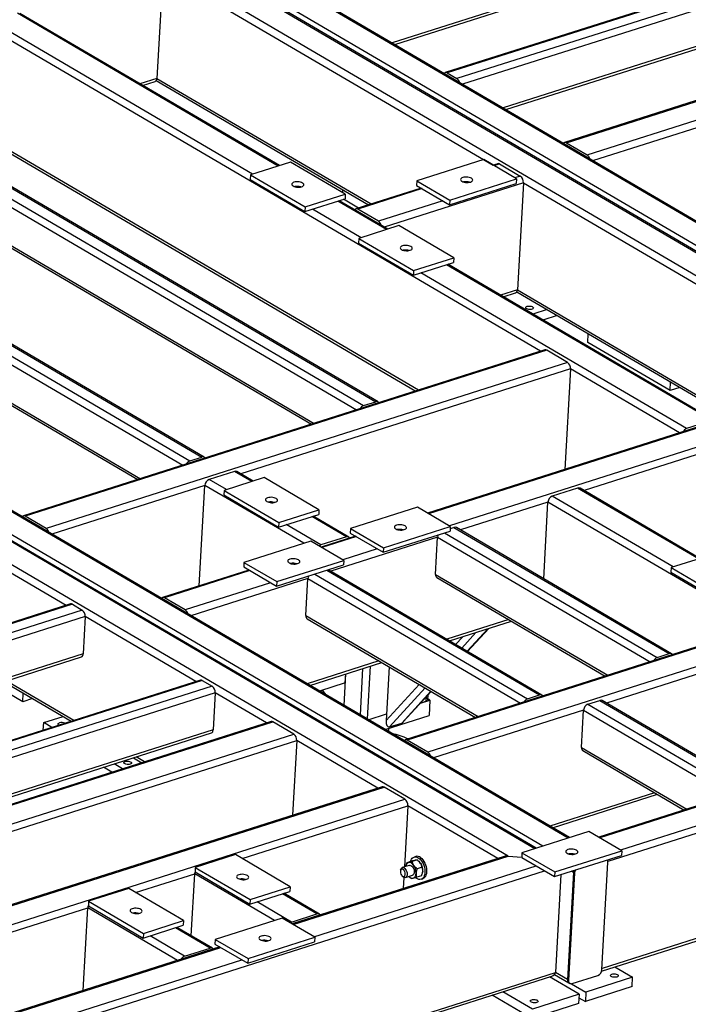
# Model space of a CAD drawing. Header units: millimetres. Extents: x 0 to 841, y 0 to 594.
# Tile 80 of 92: x 696 to 729, y 395 to 442. Entities that reach past the tile are written whole.
import ezdxf

# ---------------------------------------------------------------- set-up
doc = ezdxf.new("R2010")
doc.units = ezdxf.units.MM
doc.layers.add('TRAIT-FORT', color=4, linetype='Continuous', lineweight=25)

msp = doc.modelspace()

# ---------------------------------------------------------------- linework, layer by layer
at = {"layer": 'TRAIT-FORT', "color": 4, "linetype": 'Continuous', "lineweight": 25}
for p, q in [((688.549, 456.037), (760.051, 414.128)), ((760.068, 414.176), (688.614, 456.057)), ((686.939, 455.524), (759.444, 413.028)), ((759.653, 412.964), (687.004, 455.545)), ((687.326, 455.647), (759.83, 413.151)), ((685.716, 455.135), (757.218, 413.226)), ((741.794, 449.763), (714.29, 441.008)), ((714.421, 440.931), (741.711, 449.618)), ((746.531, 449.03), (716.854, 439.584)), ((746.619, 449.016), (716.943, 439.569)), ((747.094, 448.738), (717.417, 439.291)), ((747.24, 448.421), (717.69, 439.015)), ((747.139, 446.63), (719.635, 437.875)), ((719.767, 437.798), (747.057, 446.485)), ((752.272, 445.665), (722.595, 436.218)), ((722.684, 436.204), (752.361, 445.651)), ((723.686, 435.617), (753.363, 445.063)), ((723.959, 435.341), (753.509, 444.747)), ((703.257, 444.448), (702.969, 439.299)), ((703.257, 444.448), (719.162, 435.126)), ((721.159, 402.222), (650.181, 443.823)), ((721.223, 402.243), (650.246, 443.844)), ((719.88, 401.866), (648.958, 443.434)), ((708.803, 435.082), (696.253, 442.438)), ((708.868, 435.103), (696.367, 442.43)), ((721.438, 426.165), (694.824, 441.763)), ((707.58, 434.693), (695.03, 442.049)), ((686.758, 439.416), (713.503, 423.739)), ((713.617, 423.731), (686.872, 439.407)), ((716.929, 439.461), (716.936, 439.457)), ((716.936, 439.457), (717.411, 439.179)), ((716.943, 439.569), (717.417, 439.291)), ((716.979, 439.432), (716.978, 439.432)), ((685.973, 438.946), (712.587, 423.347)), ((686.178, 439.231), (712.924, 423.555)), ((702.969, 439.299), (702.152, 439.039)), ((702.284, 438.962), (702.887, 439.153)), ((702.942, 439.2), (713.155, 433.213)), ((702.969, 439.299), (713.283, 433.254)), ((717.411, 439.179), (717.418, 439.174)), ((685.872, 437.155), (710.541, 422.696)), ((685.939, 437.001), (710.414, 422.655)), ((677.81, 436.567), (704.555, 420.891)), ((678.389, 436.752), (705.135, 421.075)), ((705.249, 421.067), (678.503, 436.743)), ((715.558, 424.293), (694.536, 436.614)), ((677.604, 436.282), (704.218, 420.683)), ((694.603, 436.46), (715.431, 424.252)), ((722.678, 436.092), (722.67, 436.096)), ((723.68, 435.505), (722.678, 436.092)), ((722.684, 436.204), (723.686, 435.617)), ((722.719, 436.067), (722.72, 436.067)), ((709.402, 435.273), (707.471, 434.658)), ((712.039, 433.727), (709.402, 435.273)), ((718.703, 435.395), (715.484, 434.37)), ((720.285, 434.467), (718.703, 435.395)), ((719.377, 435.194), (719.162, 435.126)), ((719.465, 435.18), (719.209, 435.098)), ((719.465, 435.18), (720.467, 434.592)), ((723.687, 435.5), (723.68, 435.505)), ((707.471, 434.658), (707.458, 434.434)), ((707.471, 434.658), (710.108, 433.112)), ((677.504, 434.491), (702.173, 420.032)), ((677.57, 434.337), (702.045, 419.991)), ((707.458, 434.434), (710.096, 432.888)), ((720.613, 434.275), (713.917, 432.144)), ((715.484, 434.37), (715.471, 434.146)), ((715.471, 434.146), (717.054, 433.219)), ((715.484, 434.37), (717.066, 433.443)), ((717.054, 433.219), (720.273, 434.243)), ((717.066, 433.443), (720.285, 434.467)), ((720.467, 434.592), (720.211, 434.511)), ((720.285, 434.467), (720.273, 434.243)), ((720.613, 434.275), (720.325, 429.126)), ((720.613, 434.275), (736.571, 424.922)), ((710.108, 433.112), (712.039, 433.727)), ((711.918, 433.798), (711.925, 433.934)), ((712.039, 433.727), (712.027, 433.503)), ((715.688, 434.02), (712.553, 433.022)), ((715.735, 433.992), (712.641, 433.007)), ((710.096, 432.888), (712.027, 433.503)), ((714.025, 432.022), (711.684, 433.394)), ((714.09, 432.042), (711.749, 433.414)), ((712.677, 433.061), (711.959, 433.481)), ((716.737, 433.405), (713.644, 432.42)), ((717.066, 433.443), (717.054, 433.219)), ((710.108, 433.112), (710.096, 432.888)), ((712.802, 431.632), (710.461, 433.004)), ((712.635, 432.895), (712.628, 432.899)), ((713.637, 432.308), (712.635, 432.895)), ((713.644, 432.42), (712.641, 433.007)), ((712.677, 432.871), (712.677, 432.87)), ((713.645, 432.303), (713.637, 432.308)), ((722.768, 402.735), (672.819, 432.01)), ((722.833, 402.755), (672.884, 432.031)), ((714.624, 432.212), (712.692, 431.597)), ((717.261, 430.666), (714.624, 432.212)), ((721.545, 402.345), (671.596, 431.621)), ((712.692, 431.597), (712.68, 431.374)), ((712.68, 431.374), (715.317, 429.828)), ((712.692, 431.597), (715.33, 430.051)), ((715.317, 429.828), (717.249, 430.442)), ((715.33, 430.051), (717.261, 430.666)), ((729.812, 422.827), (716.971, 430.354)), ((717.261, 430.666), (717.249, 430.442)), ((715.33, 430.051), (715.317, 429.828)), ((728.475, 422.446), (715.683, 429.944)), ((729.698, 422.835), (716.906, 430.333)), ((720.325, 429.126), (719.508, 428.867)), ((719.64, 428.789), (720.242, 428.981)), ((720.297, 429.027), (730.564, 423.01)), ((720.325, 429.126), (730.691, 423.051)), ((721.759, 428.17), (721.07, 427.951)), ((722.246, 427.886), (721.556, 427.666)), ((723.719, 426.589), (723.742, 427.008)), ((727.675, 424.27), (723.719, 426.589)), ((721.652, 426.233), (696.546, 418.241)), ((721.741, 426.218), (696.635, 418.227)), ((722.743, 425.631), (721.741, 426.218)), ((722.743, 425.631), (697.637, 417.639)), ((722.889, 425.314), (707.019, 420.263)), ((722.889, 425.314), (722.618, 420.481)), ((728.138, 422.238), (722.889, 425.314)), ((736.785, 424.99), (716.004, 418.375)), ((736.873, 424.976), (716.051, 418.348)), ((727.675, 424.27), (727.699, 424.689)), ((737.876, 424.389), (717.054, 417.76)), ((728.154, 424.423), (727.675, 424.27)), ((712.924, 423.555), (713.503, 423.739)), ((729.698, 422.835), (728.475, 422.446)), ((730.232, 421.593), (723.536, 419.461)), ((704.555, 420.891), (705.135, 421.075)), ((706.711, 420.384), (705.488, 419.995)), ((706.319, 419.508), (705.488, 419.995)), ((708.134, 420.086), (706.203, 419.471)), ((707.542, 419.897), (706.711, 420.384)), ((707.607, 419.918), (706.825, 420.376)), ((710.772, 418.54), (708.134, 420.086)), ((705.282, 419.71), (697.91, 417.363)), ((705.012, 414.876), (705.282, 419.71)), ((710.04, 416.921), (705.282, 419.71)), ((706.203, 419.471), (706.19, 419.247)), ((706.203, 419.471), (708.84, 417.925)), ((723.228, 419.583), (722.005, 419.193)), ((729.048, 416.171), (723.228, 419.583)), ((729.113, 416.192), (723.342, 419.575)), ((706.19, 419.247), (708.828, 417.701)), ((727.825, 415.782), (722.005, 419.193)), ((708.84, 417.925), (710.772, 418.54)), ((710.772, 418.54), (710.759, 418.316)), ((715.514, 418.663), (712.296, 417.638)), ((717.097, 417.735), (715.514, 418.663)), ((721.799, 418.908), (717.581, 417.565)), ((721.592, 415.214), (721.799, 418.908)), ((731.546, 413.195), (721.799, 418.908)), ((696.628, 418.115), (696.621, 418.118)), ((697.631, 417.527), (696.628, 418.115)), ((697.637, 417.639), (696.635, 418.227)), ((696.671, 418.09), (696.67, 418.09)), ((708.828, 417.701), (710.759, 418.316)), ((712.092, 417.231), (710.423, 418.209)), ((712.206, 417.223), (710.488, 418.229)), ((708.84, 417.925), (708.828, 417.701)), ((710.869, 416.841), (709.2, 417.819)), ((712.296, 417.638), (712.283, 417.414)), ((712.296, 417.638), (713.878, 416.71)), ((713.878, 416.71), (717.097, 417.735)), ((717.097, 417.735), (717.084, 417.511)), ((717.091, 417.629), (717.273, 417.687)), ((717.273, 417.687), (727.639, 411.612)), ((727.753, 411.603), (717.387, 417.679)), ((697.638, 417.522), (697.631, 417.527)), ((712.092, 417.231), (710.869, 416.841)), ((712.53, 417.269), (710.871, 416.741)), ((712.577, 417.242), (710.918, 416.714)), ((716.488, 417.217), (711.337, 415.578)), ((712.283, 417.414), (713.866, 416.487)), ((713.866, 416.487), (717.084, 417.511)), ((716.388, 415.427), (716.488, 417.217)), ((716.488, 417.217), (726.722, 411.219)), ((716.822, 417.428), (727.06, 411.427)), ((698.6, 413.932), (693.271, 417.055)), ((710.38, 417.029), (707.161, 416.004)), ((711.963, 416.101), (710.38, 417.029)), ((713.579, 416.654), (711.92, 416.126)), ((713.878, 416.71), (713.866, 416.487)), ((729.657, 416.365), (727.726, 415.75)), ((707.161, 416.004), (707.149, 415.781)), ((707.149, 415.781), (708.732, 414.853)), ((707.161, 416.004), (708.744, 415.077)), ((708.732, 414.853), (711.95, 415.878)), ((708.744, 415.077), (711.963, 416.101)), ((711.963, 416.101), (711.95, 415.878)), ((727.726, 415.75), (727.713, 415.527)), ((727.726, 415.75), (730.363, 414.204)), ((707.397, 415.635), (703.246, 414.314)), ((707.444, 415.608), (703.334, 414.3)), ((710.244, 415.23), (704.61, 413.436)), ((710.143, 413.439), (710.244, 415.23)), ((710.244, 415.23), (720.478, 409.231)), ((710.577, 415.44), (720.815, 409.439)), ((711.156, 415.625), (721.395, 409.624)), ((721.509, 409.616), (711.221, 415.645)), ((716.388, 415.427), (724.677, 410.568)), ((716.455, 415.272), (724.55, 410.528)), ((727.713, 415.527), (730.351, 413.981)), ((708.446, 415.02), (704.337, 413.712)), ((708.744, 415.077), (708.732, 414.853)), ((704.337, 413.712), (703.334, 414.3)), ((698.814, 414.001), (672.517, 405.63)), ((698.902, 413.986), (672.605, 405.615)), ((698.902, 413.986), (699.377, 413.708)), ((703.328, 414.188), (703.321, 414.192)), ((704.33, 413.6), (703.328, 414.188)), ((703.37, 414.163), (703.37, 414.163)), ((699.377, 413.708), (673.08, 405.337)), ((699.523, 413.391), (673.353, 405.061)), ((699.523, 413.391), (699.422, 411.601)), ((704.851, 410.269), (699.523, 413.391)), ((704.338, 413.596), (704.33, 413.6)), ((710.143, 413.439), (718.433, 408.58)), ((710.21, 413.285), (718.305, 408.54)), ((719.907, 413.249), (716.928, 412.3)), ((717.06, 412.223), (720.039, 413.171)), ((718.908, 412.811), (717.913, 411.723)), ((717.931, 411.712), (718.949, 412.824)), ((717.698, 412.426), (717.354, 412.051)), ((718.328, 412.627), (717.645, 411.88)), ((759.782, 412.773), (724.685, 401.601)), ((728.916, 411.917), (714.931, 407.466)), ((728.963, 411.89), (715.019, 407.451)), ((699.422, 411.601), (675.298, 403.921)), ((675.43, 403.844), (699.34, 411.455)), ((727.06, 411.427), (727.639, 411.612)), ((713.663, 411.261), (710.201, 410.159)), ((710.333, 410.082), (713.795, 411.184)), ((713.233, 411.005), (713.091, 408.465)), ((714.148, 410.976), (714.003, 408.386)), ((729.965, 411.302), (716.021, 406.864)), ((750.459, 411.117), (724.243, 402.772)), ((750.506, 411.09), (724.29, 402.745)), ((731.349, 411.38), (724.609, 409.234)), ((711.984, 409.114), (712.069, 410.634)), ((712.039, 410.204), (712.063, 410.632)), ((712.873, 410.89), (712.749, 408.666)), ((751.509, 410.502), (725.292, 402.157)), ((705.065, 410.337), (678.768, 401.966)), ((705.153, 410.322), (678.856, 401.951)), ((705.628, 410.044), (679.331, 401.673)), ((696.509, 409.292), (695.113, 410.11)), ((695.592, 410.262), (698.844, 408.356)), ((698.971, 408.397), (695.719, 410.303)), ((705.153, 410.322), (705.628, 410.044)), ((712.039, 410.204), (710.798, 409.809)), ((715.596, 410.128), (714.003, 408.386)), ((705.774, 409.727), (679.604, 401.397)), ((696.509, 409.292), (696.532, 409.711)), ((705.774, 409.727), (705.674, 407.937)), ((708.253, 408.274), (705.774, 409.727)), ((710.929, 409.85), (711.106, 409.628)), ((715.887, 409.957), (714.176, 408.087)), ((716.154, 409.801), (714.755, 408.271)), ((714.835, 408.327), (716.173, 409.79)), ((715.932, 409.526), (715.92, 409.315)), ((716.012, 409.394), (716.025, 409.628)), ((720.815, 409.439), (721.395, 409.624)), ((696.988, 409.444), (696.509, 409.292)), ((715.665, 409.234), (716.114, 409.377)), ((715.665, 409.234), (715.92, 409.315)), ((716.114, 409.377), (716.014, 409.435)), ((716.114, 409.377), (716.072, 408.631)), ((723.722, 409.172), (724.301, 409.356)), ((723.722, 409.172), (730.87, 404.982)), ((724.301, 409.356), (731.449, 405.167)), ((731.563, 405.159), (724.415, 409.348)), ((697.52, 408.288), (698.453, 408.585)), ((713.147, 408.432), (714.021, 408.711)), ((713.957, 407.957), (716.072, 408.631)), ((723.516, 408.887), (716.294, 406.588)), ((723.416, 407.096), (723.516, 408.887)), ((723.516, 408.887), (730.533, 404.774)), ((708.468, 408.342), (682.17, 399.971)), ((682.259, 399.957), (708.556, 408.328)), ((697.5, 407.929), (697.52, 408.288)), ((697.911, 408.059), (697.52, 408.288)), ((709.558, 407.741), (708.556, 408.328)), ((714.176, 408.087), (714.755, 408.271)), ((705.674, 407.937), (681.549, 400.257)), ((681.681, 400.18), (705.591, 407.791)), ((683.261, 399.37), (709.558, 407.741)), ((714.132, 407.855), (714.141, 408.016)), ((759.494, 407.624), (724.401, 396.453)), ((683.534, 399.094), (709.704, 407.424)), ((709.704, 407.424), (709.503, 403.829)), ((713.608, 405.136), (709.704, 407.424)), ((715.013, 407.339), (715.005, 407.343)), ((716.015, 406.752), (715.013, 407.339)), ((716.021, 406.864), (715.019, 407.451)), ((715.055, 407.314), (715.055, 407.314)), ((724.384, 396.328), (759.324, 407.451)), ((716.022, 406.747), (716.015, 406.752)), ((723.416, 407.096), (728.487, 404.123)), ((723.483, 406.941), (728.36, 404.083)), ((701.313, 406.065), (700.91, 406.301)), ((701.843, 406.598), (702.246, 406.362)), ((702.373, 406.403), (701.971, 406.639)), ((700.802, 405.902), (700.399, 406.138)), ((713.822, 405.204), (687.525, 396.833)), ((687.613, 396.819), (713.91, 405.19)), ((714.913, 404.602), (713.91, 405.19)), ((726.935, 404.918), (721.886, 403.31)), ((722.018, 403.233), (727.067, 404.841)), ((688.616, 396.231), (714.913, 404.602)), ((707.078, 401.745), (715.058, 404.286)), ((715.058, 404.286), (714.894, 401.347)), ((719.384, 401.75), (715.058, 404.286)), ((723.765, 403.052), (720.546, 402.027)), ((725.348, 402.124), (723.765, 403.052)), ((706.748, 401.939), (704.817, 401.324)), ((709.386, 400.393), (706.748, 401.939)), ((720.546, 402.027), (720.534, 401.804)), ((720.546, 402.027), (722.129, 401.1)), ((722.129, 401.1), (725.348, 402.124)), ((725.348, 402.124), (725.335, 401.901)), ((719.686, 401.846), (709.48, 398.598)), ((709.527, 398.57), (719.88, 401.866)), ((715.233, 401.62), (715.006, 401.548)), ((715.495, 401.678), (715.268, 401.606)), ((715.429, 401.845), (715.349, 401.82)), ((715.596, 401.595), (715.585, 401.605)), ((719.88, 401.866), (720.534, 401.807)), ((720.534, 401.804), (722.116, 400.876)), ((722.116, 400.876), (725.335, 401.901)), ((724.398, 396.405), (724.687, 401.554)), ((693.056, 392.057), (721.639, 401.156)), ((701.945, 400.111), (704.791, 401.017)), ((704.623, 398.028), (704.791, 401.017)), ((708.631, 398.767), (704.791, 401.017)), ((704.817, 401.324), (704.805, 401.1)), ((704.805, 401.1), (707.442, 399.554)), ((704.817, 401.324), (707.455, 399.778)), ((710.53, 397.983), (721.237, 401.391)), ((714.706, 401.206), (714.696, 401.158)), ((715.122, 401.419), (714.784, 401.312)), ((714.956, 401.397), (714.955, 401.391)), ((715.734, 401.326), (715.507, 401.254)), ((715.761, 401.068), (715.762, 401.074)), ((722.129, 401.1), (722.116, 400.876)), ((722.42, 400.973), (722.156, 396.263)), ((723.024, 401.072), (722.736, 395.923)), ((723.077, 401.041), (722.789, 395.892)), ((723.024, 401.072), (722.922, 401.132)), ((723.077, 401.041), (723.024, 401.072)), ((714.775, 400.911), (714.811, 400.877)), ((714.865, 400.841), (714.835, 400.302)), ((714.935, 400.835), (715.273, 400.943)), ((715.121, 400.87), (715.131, 400.86)), ((715.131, 400.86), (715.222, 400.787)), ((715.711, 400.917), (715.484, 400.845)), ((715.69, 400.748), (715.771, 400.773)), ((701.614, 400.305), (699.683, 399.691)), ((704.252, 398.759), (701.614, 400.305)), ((707.442, 399.554), (709.374, 400.169)), ((707.455, 399.778), (709.386, 400.393)), ((710.677, 399.079), (709.013, 400.054)), ((710.791, 399.071), (709.078, 400.075)), ((709.386, 400.393), (709.374, 400.169)), ((699.683, 399.691), (699.671, 399.467)), ((699.683, 399.691), (702.321, 398.145)), ((707.455, 399.778), (707.442, 399.554)), ((709.454, 398.69), (707.79, 399.665)), ((688.889, 395.955), (699.641, 399.378)), ((699.417, 395.394), (699.641, 399.378)), ((703.966, 396.842), (699.641, 399.378)), ((699.671, 399.467), (702.308, 397.921)), ((709.454, 398.69), (710.677, 399.079)), ((702.321, 398.145), (704.252, 398.759)), ((704.252, 398.759), (704.239, 398.536)), ((708.995, 398.882), (705.776, 397.858)), ((710.577, 397.955), (708.995, 398.882)), ((702.308, 397.921), (704.239, 398.536)), ((702.321, 398.145), (702.308, 397.921)), ((705.527, 397.44), (703.862, 398.416)), ((705.641, 397.432), (703.927, 398.436)), ((704.304, 397.051), (702.639, 398.026)), ((705.776, 397.858), (705.763, 397.634)), ((705.776, 397.858), (707.358, 396.93)), ((707.346, 396.706), (710.565, 397.731)), ((707.358, 396.93), (710.577, 397.955)), ((710.577, 397.955), (710.565, 397.731)), ((693.197, 393.372), (706.053, 397.464)), ((706.006, 397.492), (693.214, 393.42)), ((704.304, 397.051), (705.527, 397.44)), ((705.763, 397.634), (707.346, 396.706)), ((692.976, 392.395), (707.055, 396.877)), ((707.358, 396.93), (707.346, 396.706)), ((693.25, 387.062), (722.156, 396.263)), ((722.736, 395.923), (722.156, 396.263)), ((725.026, 396.533), (725.876, 396.035)), ((693.243, 386.941), (721.986, 396.09)), ((723.301, 395.215), (721.871, 396.054)), ((722.117, 396.171), (722.803, 395.769)), ((722.789, 395.892), (722.736, 395.923)), ((722.803, 395.769), (722.855, 395.738)), ((722.969, 395.73), (724.192, 396.119)), ((725.876, 396.035), (723.623, 395.318)), ((725.851, 395.587), (725.876, 396.035)), ((721.048, 394.498), (719.618, 395.336)), ((722.933, 395.722), (723.623, 395.318)), ((725.851, 395.587), (723.598, 394.87)), ((723.623, 395.318), (723.598, 394.87)), ((721.023, 394.05), (719.107, 395.174)), ((723.301, 395.215), (721.048, 394.498)), ((723.301, 395.215), (723.276, 394.768)), ((723.292, 395.049), (723.598, 394.87)), ((723.276, 394.768), (721.023, 394.05))]:
    msp.add_line(p, q, dxfattribs=at)
at = {"layer": 'TRAIT-FORT', "color": 4, "linetype": 'Continuous', "lineweight": 25, "flags": 128}
for points in [[(709.94, 434.084), (709.985, 434.103), (710.019, 434.126), (710.04, 434.153), (710.046, 434.181), (710.038, 434.21), (710.016, 434.238), (709.98, 434.264), (709.934, 434.286), (709.878, 434.304), (709.816, 434.316), (709.751, 434.322), (709.686, 434.321), (709.625, 434.314), (709.57, 434.301), (709.525, 434.282), (709.491, 434.259), (709.47, 434.232), (709.464, 434.204), (709.472, 434.175), (709.494, 434.147), (709.53, 434.121), (709.576, 434.098), (709.632, 434.081), (709.694, 434.069), (709.759, 434.063), (709.824, 434.064), (709.885, 434.071), (709.94, 434.084)], [(717.659, 434.347), (717.706, 434.325), (717.762, 434.307), (717.823, 434.295), (717.888, 434.29), (717.953, 434.29), (718.014, 434.297), (718.069, 434.311), (718.115, 434.329), (718.149, 434.352), (718.169, 434.379), (718.176, 434.407), (718.168, 434.436), (718.145, 434.465), (718.11, 434.491), (718.063, 434.513), (718.007, 434.53), (717.946, 434.542), (717.881, 434.548), (717.816, 434.547), (717.755, 434.54), (717.7, 434.527), (717.654, 434.508), (717.62, 434.485), (717.6, 434.459), (717.593, 434.43), (717.601, 434.401), (717.624, 434.373), (717.659, 434.347)], [(715.161, 431.024), (715.207, 431.042), (715.241, 431.065), (715.262, 431.092), (715.268, 431.12), (715.26, 431.15), (715.238, 431.178), (715.202, 431.204), (715.155, 431.226), (715.1, 431.243), (715.038, 431.255), (714.973, 431.261), (714.908, 431.26), (714.847, 431.253), (714.792, 431.24), (714.747, 431.221), (714.713, 431.198), (714.692, 431.172), (714.686, 431.143), (714.694, 431.114), (714.716, 431.086), (714.751, 431.06), (714.798, 431.038), (714.854, 431.02), (714.916, 431.008), (714.981, 431.003), (715.045, 431.003), (715.107, 431.01), (715.161, 431.024)], [(720.795, 428.329), (720.84, 428.339), (720.892, 428.343), (720.945, 428.339), (720.996, 428.33), (721.04, 428.315), (721.074, 428.295), (721.094, 428.272), (721.101, 428.248), (721.092, 428.225), (721.068, 428.205), (721.032, 428.189), (720.986, 428.179), (720.935, 428.176), (720.882, 428.179), (720.831, 428.188), (720.787, 428.204), (720.753, 428.223), (720.732, 428.246), (720.726, 428.27), (720.735, 428.293), (720.759, 428.313), (720.795, 428.329)], [(708.302, 419.113), (708.257, 419.095), (708.223, 419.072), (708.202, 419.045), (708.196, 419.017), (708.204, 418.988), (708.226, 418.959), (708.262, 418.933), (708.308, 418.911), (708.364, 418.894), (708.426, 418.882), (708.491, 418.876), (708.556, 418.877), (708.617, 418.884), (708.672, 418.897), (708.717, 418.916), (708.751, 418.939), (708.772, 418.965), (708.778, 418.994), (708.77, 419.023), (708.748, 419.051), (708.712, 419.077), (708.666, 419.099), (708.61, 419.117), (708.548, 419.129), (708.483, 419.135), (708.418, 419.134), (708.357, 419.127), (708.302, 419.113)], [(714.471, 417.615), (714.518, 417.593), (714.573, 417.575), (714.635, 417.563), (714.7, 417.557), (714.765, 417.558), (714.826, 417.565), (714.881, 417.578), (714.926, 417.597), (714.96, 417.62), (714.981, 417.647), (714.987, 417.675), (714.979, 417.704), (714.957, 417.732), (714.922, 417.758), (714.875, 417.781), (714.819, 417.798), (714.757, 417.81), (714.692, 417.816), (714.628, 417.815), (714.566, 417.808), (714.512, 417.795), (714.466, 417.776), (714.432, 417.753), (714.411, 417.726), (714.405, 417.698), (714.413, 417.669), (714.435, 417.641), (714.471, 417.615)], [(709.337, 415.981), (709.384, 415.959), (709.439, 415.941), (709.501, 415.929), (709.566, 415.924), (709.631, 415.924), (709.692, 415.932), (709.747, 415.945), (709.792, 415.963), (709.826, 415.987), (709.847, 416.013), (709.853, 416.042), (709.845, 416.071), (709.823, 416.099), (709.787, 416.125), (709.741, 416.147), (709.685, 416.165), (709.623, 416.177), (709.558, 416.182), (709.494, 416.182), (709.432, 416.174), (709.378, 416.161), (709.332, 416.143), (709.298, 416.119), (709.277, 416.093), (709.271, 416.064), (709.279, 416.035), (709.301, 416.007), (709.337, 415.981)], [(715.92, 409.315), (715.955, 409.329), (715.982, 409.346), (716.001, 409.365), (716.011, 409.386), (716.012, 409.394)], [(698.249, 408.167), (698.238, 408.174), (698.218, 408.197), (698.211, 408.221), (698.221, 408.243), (698.244, 408.264), (698.28, 408.279)], [(701.445, 406.424), (701.491, 406.434), (701.542, 406.438), (701.596, 406.435), (701.646, 406.426), (701.69, 406.41), (701.724, 406.39), (701.745, 406.368), (701.751, 406.344), (701.742, 406.321), (701.719, 406.301), (701.683, 406.285), (701.637, 406.275), (701.585, 406.271), (701.532, 406.274), (701.481, 406.284), (701.437, 406.299), (701.404, 406.319), (701.383, 406.342), (701.377, 406.365), (701.386, 406.388), (701.409, 406.408), (701.445, 406.424)], [(723.172, 402.148), (723.126, 402.17), (723.07, 402.188), (723.008, 402.2), (722.943, 402.205), (722.878, 402.205), (722.817, 402.197), (722.762, 402.184), (722.717, 402.166), (722.683, 402.142), (722.662, 402.116), (722.656, 402.087), (722.664, 402.058), (722.686, 402.03), (722.722, 402.004), (722.769, 401.982), (722.824, 401.964), (722.886, 401.952), (722.951, 401.947), (723.016, 401.947), (723.077, 401.955), (723.132, 401.968), (723.177, 401.986), (723.211, 402.01), (723.232, 402.036), (723.238, 402.065), (723.23, 402.094), (723.208, 402.122), (723.172, 402.148)], [(715.34, 401.415), (715.312, 401.452), (715.282, 401.486), (715.25, 401.513), (715.217, 401.536), (715.185, 401.552), (715.152, 401.562), (715.12, 401.565), (715.09, 401.562)], [(715.18, 401.603), (715.194, 401.65), (715.222, 401.711), (715.259, 401.761), (715.303, 401.798), (715.352, 401.821), (715.407, 401.829), (715.464, 401.822), (715.523, 401.801), (715.582, 401.765)], [(715.582, 401.765), (715.639, 401.716), (715.692, 401.656), (715.741, 401.585), (715.785, 401.506), (715.82, 401.422), (715.848, 401.333), (715.867, 401.243), (715.876, 401.154), (715.875, 401.068), (715.865, 400.989), (715.845, 400.917), (715.817, 400.856), (715.78, 400.806), (715.736, 400.769), (715.687, 400.747), (715.632, 400.738), (715.575, 400.745), (715.516, 400.767), (715.457, 400.802), (715.424, 400.829)], [(715.662, 401.791), (715.719, 401.742), (715.773, 401.682), (715.822, 401.611), (715.865, 401.532), (715.901, 401.447), (715.928, 401.358), (715.947, 401.268), (715.956, 401.179), (715.956, 401.094), (715.945, 401.015), (715.926, 400.943), (715.897, 400.882), (715.86, 400.832), (715.817, 400.795), (715.771, 400.773)], [(704.791, 401.017), (704.797, 401.062), (704.807, 401.099)], [(707.286, 400.75), (707.332, 400.769), (707.366, 400.792), (707.387, 400.819), (707.393, 400.847), (707.385, 400.876), (707.362, 400.904), (707.327, 400.93), (707.28, 400.953), (707.225, 400.97), (707.163, 400.982), (707.098, 400.988), (707.033, 400.987), (706.972, 400.98), (706.917, 400.967), (706.872, 400.948), (706.838, 400.925), (706.817, 400.898), (706.81, 400.87), (706.819, 400.841), (706.841, 400.813), (706.876, 400.787), (706.923, 400.765), (706.979, 400.747), (707.041, 400.735), (707.106, 400.729), (707.17, 400.73), (707.232, 400.737), (707.286, 400.75)], [(714.821, 401.226), (714.787, 401.239), (714.755, 401.237), (714.728, 401.221), (714.707, 401.191), (714.695, 401.151), (714.693, 401.103), (714.699, 401.052), (714.715, 401.001), (714.739, 400.955), (714.769, 400.917), (714.802, 400.89), (714.836, 400.878), (714.868, 400.879), (714.895, 400.896), (714.915, 400.925), (714.927, 400.965), (714.93, 401.013), (714.923, 401.065), (714.907, 401.116), (714.883, 401.162), (714.854, 401.2), (714.821, 401.226)], [(714.706, 401.206), (714.713, 401.231), (714.733, 401.272), (714.76, 401.3), (714.794, 401.314), (714.832, 401.314), (714.872, 401.297)], [(714.872, 401.297), (714.911, 401.267), (714.947, 401.225), (714.977, 401.173), (715, 401.115), (715.014, 401.055), (715.018, 400.995), (715.013, 400.941), (714.997, 400.894), (714.974, 400.859), (714.943, 400.838), (714.906, 400.831), (714.867, 400.84), (714.827, 400.863), (714.811, 400.877)], [(715.122, 401.419), (715.123, 401.42), (715.161, 401.423), (715.2, 401.41), (715.24, 401.384), (715.276, 401.344), (715.308, 401.295), (715.333, 401.238), (715.349, 401.177), (715.356, 401.117), (715.353, 401.061), (715.34, 401.013), (715.318, 400.975), (715.289, 400.95), (715.273, 400.943)], [(715.306, 400.801), (715.334, 400.811), (715.361, 400.827), (715.384, 400.849), (715.405, 400.877), (715.422, 400.91), (715.434, 400.948), (715.443, 400.989), (715.448, 401.034)], [(715.77, 401.137), (715.765, 401.092), (715.762, 401.074)], [(702.152, 399.117), (702.198, 399.136), (702.232, 399.159), (702.252, 399.185), (702.259, 399.214), (702.251, 399.243), (702.228, 399.271), (702.193, 399.297), (702.146, 399.319), (702.09, 399.337), (702.029, 399.349), (701.964, 399.354), (701.899, 399.354), (701.838, 399.347), (701.783, 399.333), (701.737, 399.315), (701.703, 399.291), (701.683, 399.265), (701.676, 399.236), (701.684, 399.207), (701.707, 399.179), (701.742, 399.153), (701.789, 399.131), (701.845, 399.113), (701.907, 399.102), (701.971, 399.096), (702.036, 399.096), (702.097, 399.104), (702.152, 399.117)], [(709.454, 398.69), (709.416, 398.674), (709.385, 398.654)], [(707.951, 397.835), (707.998, 397.812), (708.054, 397.795), (708.116, 397.783), (708.18, 397.777), (708.245, 397.778), (708.306, 397.785), (708.361, 397.798), (708.407, 397.817), (708.441, 397.84), (708.461, 397.866), (708.468, 397.895), (708.46, 397.924), (708.437, 397.952), (708.402, 397.978), (708.355, 398), (708.299, 398.018), (708.238, 398.03), (708.173, 398.036), (708.108, 398.035), (708.047, 398.028), (707.992, 398.015), (707.946, 397.996), (707.912, 397.973), (707.892, 397.946), (707.885, 397.918), (707.893, 397.889), (707.916, 397.86), (707.951, 397.835)], [(724.879, 396.183), (724.925, 396.193), (724.976, 396.197), (725.029, 396.194), (725.08, 396.184), (725.124, 396.169), (725.158, 396.149), (725.179, 396.126), (725.185, 396.102), (725.176, 396.08), (725.152, 396.059), (725.116, 396.044), (725.071, 396.033), (725.019, 396.03), (724.966, 396.033), (724.915, 396.042), (724.871, 396.058), (724.837, 396.077), (724.817, 396.1), (724.81, 396.124), (724.819, 396.147), (724.843, 396.167), (724.879, 396.183)], [(721.016, 394.953), (721.062, 394.963), (721.114, 394.967), (721.167, 394.964), (721.218, 394.954), (721.262, 394.939), (721.295, 394.919), (721.316, 394.897), (721.322, 394.873), (721.313, 394.85), (721.29, 394.83), (721.254, 394.814), (721.208, 394.804), (721.157, 394.8), (721.103, 394.803), (721.053, 394.813), (721.009, 394.828), (720.975, 394.848), (720.954, 394.871), (720.948, 394.894), (720.957, 394.917), (720.98, 394.937), (721.016, 394.953)]]:
    msp.add_lwpolyline(points, dxfattribs=at)
at = {"layer": 'TRAIT-FORT', "color": 4, "linetype": 'Continuous', "lineweight": 25}
for centre, radius, start, end in [((716.885, 439.487), 0.0998, 55.1108, 150.0017), ((702.824, 439.285), 0.145, 295.3343, 5.5896), ((717.226, 439.02), 0.332, 13.5963, 54.757), ((722.627, 436.122), 0.0998, 55.1108, 150.0017), ((723.495, 435.346), 0.332, 13.5963, 54.757), ((719.405, 435.089), 0.109, 56.4469, 105.1011), ((717.845, 433.718), 0.608, 73.0548, 100.5332), ((720.25, 434.3), 0.364, 356.1344, 53.2916), ((709.716, 433.491), 0.608, 73.0548, 100.5332), ((712.584, 432.925), 0.0998, 55.1108, 150.0017), ((713.452, 432.149), 0.332, 13.5963, 54.757), ((714.938, 430.431), 0.608, 73.0548, 100.5332), ((720.18, 429.112), 0.145, 295.3343, 5.5896), ((721.681, 426.128), 0.109, 56.4469, 105.1011), ((722.525, 425.339), 0.364, 356.1344, 53.2916), ((713.551, 423.62), 0.129, 32.3183, 111.7047), ((713.036, 423.264), 0.312, 111.077, 153.9899), ((728.587, 422.155), 0.312, 111.077, 153.9899), ((704.667, 420.6), 0.312, 111.077, 153.9899), ((705.182, 420.956), 0.129, 32.3183, 111.7047), ((706.759, 420.256), 0.137, 61.2231, 110.5551), ((705.612, 419.689), 0.33, 112.0063, 176.4286), ((723.276, 419.455), 0.137, 61.2231, 110.5551), ((722.128, 418.887), 0.33, 112.0063, 176.4286), ((708.448, 418.304), 0.608, 73.0548, 100.5332), ((696.578, 418.145), 0.0998, 55.1108, 150.0017), ((697.446, 417.368), 0.332, 13.5963, 54.757), ((714.657, 416.985), 0.608, 73.0548, 100.5332), ((717.321, 417.559), 0.137, 61.2231, 110.5551), ((712.14, 417.111), 0.129, 32.3183, 111.7047), ((716.811, 417.195), 0.324, 155.3085, 176.0619), ((710.952, 416.599), 0.257, 108.857, 130.8734), ((709.523, 415.352), 0.608, 73.0548, 100.5332), ((710.567, 415.207), 0.324, 155.1532, 176.058), ((716.548, 415.404), 0.162, 172.0809, 234.705), ((703.277, 414.218), 0.0998, 55.1108, 150.0017), ((698.842, 413.896), 0.109, 56.4469, 105.1011), ((699.159, 413.416), 0.364, 356.1344, 53.2916), ((704.145, 413.442), 0.332, 13.5963, 54.757), ((710.304, 413.417), 0.162, 172.0809, 234.705), ((699.278, 411.586), 0.145, 295.3343, 5.5896), ((727.172, 411.136), 0.312, 111.077, 153.9899), ((727.687, 411.492), 0.129, 32.3183, 111.7047), ((705.093, 410.232), 0.109, 56.4469, 105.1011), ((705.41, 409.752), 0.364, 356.1344, 53.2916), ((721.442, 409.504), 0.129, 32.3183, 111.7047), ((720.927, 409.149), 0.312, 111.077, 153.9899), ((723.846, 408.866), 0.33, 112.0063, 176.4286), ((724.35, 409.228), 0.137, 61.2231, 110.5551), ((698.383, 407.938), 0.357, 64.2007, 106.7636), ((708.496, 408.238), 0.109, 56.4469, 105.1011), ((705.529, 407.922), 0.145, 295.3343, 5.5896), ((709.34, 407.449), 0.364, 356.1344, 53.2916), ((713.176, 403.142), 4.754, 66.6577, 76.4806), ((714.962, 407.369), 0.0998, 55.1108, 150.0017), ((715.83, 406.593), 0.332, 13.5963, 54.757), ((723.576, 407.073), 0.162, 172.0809, 234.705), ((713.85, 405.099), 0.109, 56.4469, 105.1011), ((714.695, 404.31), 0.364, 356.1344, 53.2916), ((722.908, 401.375), 0.608, 73.0548, 100.5332), ((715.167, 401.36), 0.216, 110.9103, 178.609), ((715.493, 401.594), 0.26, 49.4111, 104.2195), ((715.284, 401.264), 0.455, 33.7554, 46.6671), ((715.131, 401.161), 0.64, 357.8591, 33.8665), ((724.51, 401.573), 0.178, 353.7511, 37.9484), ((714.809, 401.058), 0.64, 357.8591, 33.8665), ((723.345, 401.051), 0.321, 157.6536, 176.1228), ((723.415, 401.016), 0.338, 147.312, 175.6914), ((707.062, 400.157), 0.608, 73.0548, 100.5332), ((715.281, 401.024), 0.225, 217.1557, 276.221), ((699.965, 399.355), 0.326, 154.1987, 176.0348), ((701.928, 398.524), 0.608, 73.0548, 100.5332), ((710.725, 398.96), 0.129, 32.3183, 111.7047), ((708.137, 397.205), 0.608, 73.0548, 100.5332), ((705.575, 397.32), 0.129, 32.3183, 111.7047), ((704.416, 396.76), 0.312, 111.077, 153.9899), ((724.069, 396.425), 0.33, 292.0063, 356.4286), ((722.893, 395.899), 0.158, 171.3652, 235.4207), ((722.925, 395.862), 0.139, 167.4587, 288.6141)]:
    msp.add_arc(centre, radius, start, end, dxfattribs=at)
for centre, major_axis, ratio, start_param, end_param in [((714.196, 408.448), (0.07, 0.364), 0.497082, 1.834479, 3.405276), ((714.776, 408.632), (0.07, 0.364), 0.497082, 3.405276, 3.82123), ((719.867, 401.642), (0.351, -0.039), 0.634783, 1.605748, 2.182815), ((721.804, 396.295), (0.351, -0.039), 0.634783, 5.324407, 6.318137)]:
    msp.add_ellipse(centre, major_axis=major_axis, ratio=ratio, start_param=start_param, end_param=end_param, dxfattribs=at)
for points, knots in [([(715.006, 401.548), (714.995, 401.521), (714.976, 401.471), (714.959, 401.42), (714.956, 401.397), (714.956, 401.397)], [0, 0, 0, 0, 0.539952, 0.992603, 1, 1, 1, 1]), ([(715.006, 401.548), (715.013, 401.548), (715.027, 401.549), (715.059, 401.555), (715.084, 401.56), (715.09, 401.562)], [0, 0, 0, 0, 0.432385, 0.879554, 1, 1, 1, 1]), ([(715.09, 401.562), (715.115, 401.568), (715.166, 401.579), (715.234, 401.597), (715.268, 401.606)], [0, 0, 0, 0, 0.504, 1, 1, 1, 1]), ([(715.411, 401.664), (715.386, 401.658), (715.334, 401.646), (715.267, 401.629), (715.233, 401.62)], [0, 0, 0, 0, 0.504, 1, 1, 1, 1]), ([(715.34, 401.415), (715.322, 401.447), (715.285, 401.51), (715.274, 401.574), (715.268, 401.606)], [0, 0, 0, 0, 0.504, 1, 1, 1, 1]), ([(715.495, 401.678), (715.488, 401.677), (715.474, 401.677), (715.442, 401.671), (715.417, 401.665), (715.411, 401.664)], [0, 0, 0, 0, 0.432385, 0.879554, 1, 1, 1, 1]), ([(715.495, 401.678), (715.523, 401.657), (715.578, 401.616), (715.632, 401.559), (715.657, 401.524), (715.662, 401.517)], [0, 0, 0, 0, 0.432385, 0.879554, 1, 1, 1, 1]), ([(715.662, 401.517), (715.68, 401.485), (715.717, 401.422), (715.728, 401.358), (715.734, 401.326)], [0, 0, 0, 0, 0.504, 1, 1, 1, 1]), ([(715.507, 401.254), (715.48, 401.275), (715.424, 401.316), (715.37, 401.373), (715.345, 401.407), (715.34, 401.415)], [0, 0, 0, 0, 0.432385, 0.879554, 1, 1, 1, 1]), ([(715.448, 401.034), (715.448, 401.031), (715.447, 401.003), (715.45, 400.95), (715.465, 400.892), (715.479, 400.858), (715.484, 400.845)], [0, 0, 0, 0, 0.048369, 0.39933, 0.762965, 1, 1, 1, 1]), ([(715.507, 401.254), (715.496, 401.227), (715.476, 401.177), (715.455, 401.103), (715.451, 401.057), (715.448, 401.034)], [0, 0, 0, 0, 0.370457, 0.681018, 1, 1, 1, 1]), ([(715.711, 400.917), (715.718, 400.934), (715.736, 400.977), (715.758, 401.048), (715.768, 401.104), (715.77, 401.133), (715.77, 401.137)], [0, 0, 0, 0, 0.237039, 0.589019, 0.951631, 1, 1, 1, 1]), ([(715.77, 401.137), (715.77, 401.159), (715.771, 401.203), (715.758, 401.266), (715.742, 401.305), (715.734, 401.326)], [0, 0, 0, 0, 0.30999, 0.629546, 1, 1, 1, 1]), ([(715.306, 400.801), (715.285, 400.797), (715.245, 400.788), (715.23, 400.787), (715.222, 400.787)], [0, 0, 0, 0, 0.504, 1, 1, 1, 1]), ([(715.484, 400.845), (715.455, 400.837), (715.396, 400.822), (715.338, 400.808), (715.311, 400.802), (715.306, 400.801)], [0, 0, 0, 0, 0.432385, 0.879554, 1, 1, 1, 1])]:
    msp.add_open_spline(points, degree=3, knots=knots, dxfattribs=at)

doc.saveas('drawing.dxf')
